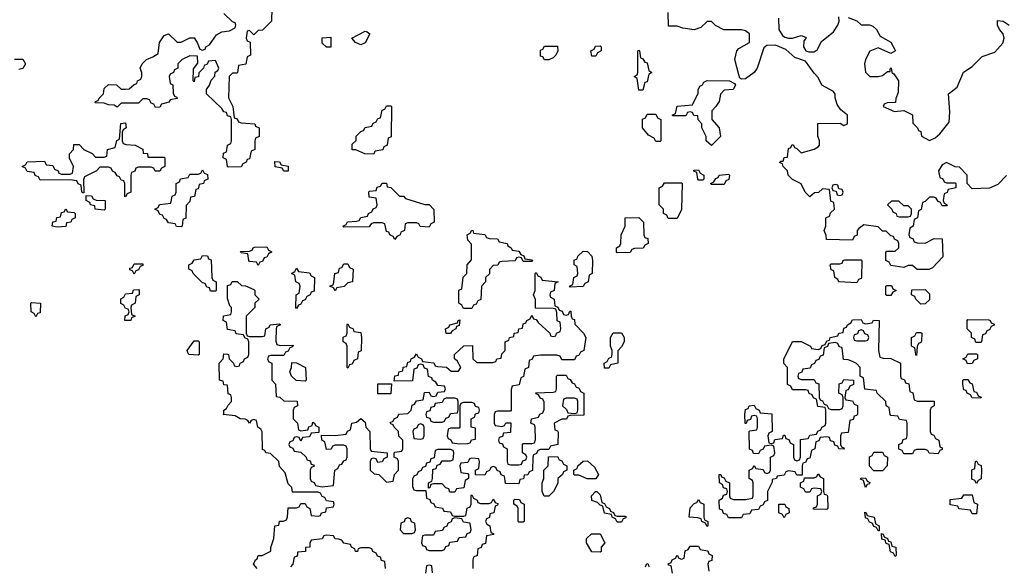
# Model space of a CAD drawing. Header units: inches. Extents: x 2808529 to 2951249, y 860290 to 1033701.
# Tile 55 of 153: x 2844815 to 2849420, y 1019800 to 1022356. Entities that reach past the tile are written whole.
import ezdxf

# ---------------------------------------------------------------- set-up
doc = ezdxf.new("R2010")
doc.units = ezdxf.units.IN
doc.header["$MEASUREMENT"] = 0
doc.layers.add('C8041', color=7, linetype='Continuous')
doc.layers.add('C8042', color=7, linetype='Continuous')

msp = doc.modelspace()

# ---------------------------------------------------------------- linework, layer by layer
at = {"layer": 'C8041', "color": 6}
for points in [[(2845926, 1019790), (2845908, 1019810), (2845918, 1019830), (2845925.2, 1019834.8), (2845930, 1019850.6), (2845949.2, 1019850.8), (2845988.7, 1019871.3), (2845988.7, 1019888.7), (2846004, 1019930), (2846008, 1019990), (2846027.3, 1019992.7), (2846028.4, 1020000)], [(2846597.7, 1020000), (2846594, 1019970), (2846610, 1019954), (2846650, 1019954), (2846662, 1019958), (2846666, 1019970), (2846662.3, 1020000)], [(2846817.3, 1020000), (2846812.7, 1019987.3), (2846798, 1019982), (2846792.7, 1019967.3), (2846758, 1019962), (2846750, 1019946), (2846710, 1019946), (2846698, 1019942), (2846694, 1019910), (2846698, 1019898), (2846712.7, 1019892.7), (2846718, 1019878), (2846730, 1019874), (2846790, 1019874), (2846802, 1019878), (2846807.3, 1019892.7), (2846822, 1019898), (2846827.3, 1019912.7), (2846862, 1019918), (2846870, 1019934), (2846902, 1019938), (2846907.3, 1019952.7), (2846922, 1019958), (2846926, 1019970), (2846922.3, 1020000)], [(2846997.3, 1020000), (2846998, 1019998), (2847014, 1019990), (2847018, 1019958), (2847030, 1019954), (2847032, 1019948), (2846998, 1019942), (2846992.7, 1019907.3), (2846978, 1019902), (2846972.7, 1019887.3), (2846958, 1019882), (2846954, 1019850), (2846938, 1019842), (2846934, 1019830), (2846934, 1019790)], [(2848034, 1020000), (2848034, 1019990), (2848030, 1019986), (2848023, 1020000)], [(2848817.6, 1020000), (2848818, 1019998), (2848834, 1019990), (2848834, 1019966), (2848830, 1019966), (2848822, 1019982), (2848810, 1019986), (2848803, 1020000)], [(2846526, 1019790), (2846522, 1019822), (2846507.3, 1019827.3), (2846502, 1019842), (2846488, 1019848), (2846482, 1019862), (2846466, 1019870), (2846462, 1019882), (2846450, 1019886), (2846410, 1019886), (2846398, 1019882), (2846394, 1019870), (2846386, 1019870), (2846382, 1019882), (2846366, 1019890), (2846362, 1019902), (2846330, 1019908), (2846322, 1019922), (2846307.3, 1019927.3), (2846290, 1019928), (2846282, 1019942), (2846250, 1019946), (2846238, 1019942), (2846230, 1019928), (2846178, 1019922), (2846172, 1019908), (2846171.3, 1019890), (2846152, 1019888), (2846151, 1019870), (2846114, 1019866), (2846114, 1019854), (2846110, 1019846), (2846098, 1019842), (2846092, 1019810), (2846082, 1019798)], [(2847867.3, 1019767.3), (2847862, 1019802), (2847850, 1019806), (2847848.4, 1019811.6), (2847862, 1019818), (2847866, 1019830), (2847882, 1019838), (2847890, 1019852), (2847898, 1019838), (2847910, 1019834), (2847922, 1019838), (2847927.3, 1019872.7), (2847942, 1019878), (2847950, 1019894), (2847990, 1019894), (2847998, 1019878), (2848032.7, 1019872.7), (2848038, 1019858), (2848054, 1019850), (2848052.7, 1019827.3), (2848038, 1019822), (2848034, 1019810), (2848038, 1019778)], [(2846746, 1019770), (2846742, 1019802), (2846730, 1019806), (2846718, 1019802), (2846712.7, 1019767.3)], [(2847742, 1019798), (2847747.3, 1019812.7), (2847754, 1019810), (2847758, 1019798)]]:
    msp.add_lwpolyline(points, dxfattribs=at)
for points in [[(2847530, 1019866), (2847490, 1019868), (2847466, 1019910), (2847466, 1019930), (2847488.4, 1019951.6), (2847530, 1019951.3), (2847552, 1019910), (2847534, 1019890), (2847534, 1019870)], [(2848910, 1019846), (2848902, 1019862), (2848887.3, 1019867.3), (2848882, 1019902), (2848867.3, 1019907.3), (2848862, 1019922), (2848847.3, 1019927.3), (2848846, 1019954), (2848854, 1019950), (2848858, 1019938), (2848874, 1019930), (2848878, 1019918), (2848890, 1019914), (2848894, 1019894), (2848912, 1019890), (2848914, 1019850)]]:
    msp.add_lwpolyline(points, close=True, dxfattribs=at)
at = {"layer": 'C8042', "color": 6}
for points in [[(2845994, 1022410), (2845992, 1022350), (2845950, 1022308), (2845930, 1022306), (2845910, 1022286), (2845890, 1022306), (2845878, 1022302), (2845874, 1022270), (2845878, 1022258), (2845892, 1022252), (2845894, 1022190), (2845878, 1022182), (2845872, 1022148), (2845838, 1022142), (2845834, 1022110), (2845830, 1022106), (2845810, 1022106), (2845794, 1022090), (2845791.6, 1021991.6), (2845812, 1021950), (2845818, 1021898), (2845832, 1021892), (2845838, 1021878), (2845850, 1021874), (2845914, 1021870), (2845918, 1021858), (2845934, 1021850), (2845934, 1021810), (2845918, 1021802), (2845914, 1021790), (2845914, 1021750), (2845898, 1021742), (2845890, 1021706), (2845878, 1021702), (2845874, 1021690), (2845858, 1021682), (2845850, 1021668), (2845790, 1021666), (2845786, 1021670), (2845782, 1021702), (2845766, 1021710), (2845767.3, 1021732.7), (2845782, 1021738), (2845786, 1021770), (2845802, 1021778), (2845806, 1021790), (2845806, 1021890), (2845802, 1021902), (2845787.3, 1021907.3), (2845782, 1021922), (2845770, 1021926), (2845760.4, 1021940.4), (2845688, 1022010), (2845688, 1022030), (2845702, 1022050), (2845710, 1022074), (2845727.3, 1022092.7), (2845728.4, 1022111.6), (2845742, 1022118), (2845746, 1022130), (2845730, 1022166), (2845698, 1022162), (2845692, 1022148), (2845678, 1022142), (2845674, 1022130), (2845652, 1022108), (2845650.9, 1022089.1), (2845634, 1022086), (2845630, 1022066), (2845626, 1022070), (2845627.3, 1022127.3), (2845647.3, 1022152.7), (2845646, 1022186), (2845610, 1022188), (2845574, 1022170), (2845554, 1022150), (2845554, 1022130), (2845538, 1022122), (2845534, 1022110), (2845518, 1022102), (2845514, 1022090), (2845518, 1022058), (2845531.1, 1022051.1), (2845532.7, 1022012.7), (2845538, 1021998), (2845550, 1021994), (2845551.6, 1021988.4), (2845518, 1021982), (2845514, 1021970), (2845478, 1021962), (2845470, 1021948), (2845450, 1021946), (2845442, 1021962), (2845430, 1021966), (2845422, 1021982), (2845410, 1021986), (2845390, 1021986), (2845370, 1021966), (2845290, 1021966), (2845270, 1021948), (2845256.4, 1021956.4), (2845230, 1021958), (2845210, 1021966), (2845168, 1021968), (2845170, 1021974), (2845182, 1021978), (2845186, 1021990), (2845206, 1022010), (2845210, 1022034), (2845230, 1022054), (2845268, 1022052), (2845290, 1022032), (2845310, 1022032), (2845327.3, 1022032.7), (2845350, 1022054), (2845362, 1022058), (2845366, 1022070), (2845382, 1022078), (2845386, 1022090), (2845386, 1022110), (2845378, 1022130), (2845388, 1022150), (2845408, 1022170), (2845438, 1022182), (2845462, 1022198), (2845469.3, 1022250), (2845490, 1022282), (2845510.7, 1022290.7), (2845551.1, 1022251.1), (2845570, 1022251), (2845610, 1022272), (2845630, 1022271.3), (2845644.7, 1022250), (2845658, 1022218), (2845670, 1022214), (2845682, 1022218), (2845686, 1022230), (2845702, 1022238), (2845734.6, 1022285.4), (2845760.4, 1022299.6), (2845796.4, 1022303.6), (2845822, 1022318), (2845826, 1022330), (2845822, 1022342), (2845810, 1022346), (2845770, 1022386)], [(2849430, 1021628), (2849390, 1021586), (2849350, 1021568), (2849270, 1021566), (2849246, 1021590), (2849246, 1021630), (2849210, 1021666), (2849190, 1021668), (2849150, 1021688), (2849130, 1021678), (2849112, 1021650), (2849118, 1021618), (2849132, 1021612), (2849138, 1021598), (2849150, 1021594), (2849190, 1021594), (2849194, 1021590), (2849194, 1021570), (2849158, 1021562), (2849152, 1021548), (2849138, 1021542), (2849134, 1021510), (2849138, 1021498), (2849152, 1021490), (2849150, 1021486), (2849130, 1021486), (2849122, 1021502), (2849110, 1021506), (2849102, 1021522), (2849090, 1021526), (2849070, 1021526), (2849050, 1021506), (2849038, 1021502), (2849031.6, 1021468.4), (2849018, 1021462), (2849014, 1021430), (2848998, 1021422), (2848994, 1021390), (2848978, 1021382), (2848974, 1021350), (2848978, 1021338), (2848992.7, 1021332.7), (2848998, 1021318), (2849012.7, 1021312.7), (2849050, 1021312), (2849092.7, 1021332.7), (2849130, 1021332), (2849132.7, 1021247.3), (2849083.6, 1021196.4), (2849067.3, 1021187.3), (2849012.7, 1021187.3), (2848990, 1021206), (2848970, 1021206), (2848950, 1021198), (2848890, 1021206), (2848882, 1021222), (2848866, 1021230), (2848866, 1021270), (2848870, 1021274), (2848910, 1021274), (2848926, 1021290), (2848926, 1021310), (2848922, 1021322), (2848906, 1021330), (2848902, 1021342), (2848890, 1021346), (2848867.3, 1021367.3), (2848850, 1021368), (2848830, 1021388), (2848763.6, 1021396.4), (2848739.6, 1021380.4), (2848732, 1021370), (2848731.6, 1021348.4), (2848718, 1021342), (2848710, 1021326), (2848589, 1021329), (2848587.3, 1021347.3), (2848578, 1021370), (2848586, 1021390), (2848586, 1021430), (2848602, 1021438), (2848607.3, 1021452.7), (2848626, 1021470), (2848622, 1021502), (2848608.4, 1021508.4), (2848602, 1021562), (2848570, 1021566), (2848551.6, 1021548.4), (2848532.7, 1021547.3), (2848510, 1021528), (2848489.1, 1021549.1), (2848470, 1021588), (2848429.1, 1021609.1), (2848408.9, 1021628.9), (2848406, 1021650), (2848386, 1021670), (2848382, 1021682), (2848368.4, 1021688.4), (2848374, 1021694), (2848386, 1021694), (2848390, 1021712), (2848406, 1021714), (2848410, 1021754), (2848422, 1021758), (2848428, 1021772), (2848434, 1021770), (2848438, 1021758), (2848450, 1021754), (2848470, 1021734), (2848530, 1021751.3), (2848550, 1021762), (2848555.3, 1021770), (2848555.3, 1021790), (2848548.4, 1021811.6), (2848548.4, 1021871.6), (2848652, 1021872), (2848670, 1021862), (2848686, 1021870), (2848686, 1021910), (2848655.3, 1021935.3), (2848639, 1021959), (2848628.7, 1021991.3), (2848628.7, 1022008.7), (2848620.4, 1022020.4), (2848566, 1022050), (2848550, 1022086), (2848530, 1022106), (2848490, 1022162), (2848440.2, 1022180.2), (2848397.5, 1022217.5), (2848350, 1022237.2), (2848310, 1022235.3), (2848295.3, 1022224.7), (2848264, 1022130), (2848250.7, 1022110), (2848210, 1022079), (2848190, 1022078), (2848183.1, 1022083.1), (2848178, 1022098), (2848159, 1022170), (2848169.2, 1022210), (2848178.6, 1022221.4), (2848228, 1022250), (2848228.7, 1022290), (2848210, 1022304), (2848190, 1022309.2), (2848108.9, 1022308.9), (2848069.1, 1022329.1), (2848050, 1022348), (2848030, 1022348), (2847999.8, 1022320.2), (2847970, 1022309), (2847916.4, 1022316.4), (2847890, 1022326), (2847850, 1022326), (2847848, 1022390)], [(2848363.6, 1022363.6), (2848366, 1022310), (2848382.5, 1022282.5), (2848394, 1022274), (2848410, 1022270.7), (2848430, 1022270.7), (2848470, 1022282), (2848490, 1022274), (2848494, 1022270), (2848491, 1022269), (2848482, 1022258), (2848481, 1022230), (2848490.9, 1022210.9), (2848506.4, 1022206.4), (2848530, 1022206), (2848545.2, 1022214.8), (2848565.2, 1022254.8), (2848621.2, 1022298.8), (2848642, 1022330), (2848648, 1022350), (2848646, 1022370)], [(2848690, 1022366), (2848730.8, 1022350.8), (2848750, 1022332), (2848790, 1022332), (2848805.4, 1022325.4), (2848822, 1022310), (2848839.6, 1022279.6), (2848890, 1022252), (2848911.3, 1022210), (2848890, 1022198), (2848830, 1022224), (2848790.9, 1022209.1), (2848770.8, 1022170), (2848766, 1022150), (2848770.7, 1022110.7), (2848790.9, 1022090.9), (2848830, 1022090.7), (2848850, 1022096), (2848874, 1022114), (2848886, 1022114), (2848886, 1022126), (2848891.1, 1022131.1), (2848894, 1022110), (2848903.6, 1022103.6), (2848924.7, 1022070), (2848923.6, 1022016.4), (2848912.7, 1021987.3), (2848911.3, 1021968.7), (2848872.7, 1021967.3), (2848858, 1021962), (2848854, 1021950), (2848907.1, 1021927.1), (2848950, 1021932), (2848990, 1021911.3), (2848992.7, 1021872.7), (2849014, 1021850), (2849018, 1021838), (2849030, 1021834), (2849032, 1021812), (2849070, 1021791.3), (2849096, 1021804), (2849118, 1021822), (2849162.7, 1021877.3), (2849165.6, 1021925.6), (2849159, 1022010), (2849199.5, 1022040.5), (2849229.5, 1022110.5), (2849270, 1022138), (2849316, 1022184), (2849375.5, 1022204.5), (2849412.7, 1022247.3), (2849419, 1022270), (2849415.3, 1022290), (2849398, 1022310), (2849388, 1022330), (2849388, 1022352), (2849414, 1022350), (2849442, 1022330)], [(2844790, 1022172), (2844830, 1022171.3), (2844842, 1022150), (2844830, 1022128.7), (2844810, 1022124)], [(2846028.4, 1020000), (2846030, 1020010.8), (2846048.7, 1020011.3), (2846062, 1020018), (2846068, 1020032), (2846070, 1020074), (2846110, 1020074), (2846122, 1020078), (2846130, 1020094), (2846150, 1020094), (2846158, 1020078), (2846172, 1020070), (2846178, 1020038), (2846210, 1020034), (2846222, 1020038), (2846226, 1020050), (2846246, 1020054), (2846250, 1020074), (2846282, 1020078), (2846286, 1020090), (2846282, 1020102), (2846250, 1020106), (2846242, 1020122), (2846230, 1020126), (2846222, 1020142), (2846210, 1020146), (2846090, 1020146), (2846088, 1020168), (2846070, 1020186), (2846056.4, 1020236.4), (2846030, 1020266), (2846026, 1020290), (2845988, 1020328), (2845966, 1020330), (2845962, 1020342), (2845950, 1020346), (2845948.4, 1020428.4), (2845942, 1020442), (2845928, 1020450), (2845922, 1020482), (2845910, 1020486), (2845898, 1020482), (2845890, 1020468.7), (2845882, 1020482), (2845868.7, 1020488.7), (2845846, 1020490), (2845823.1, 1020503.1), (2845766, 1020510), (2845768.9, 1020511.1), (2845769.3, 1020530), (2845782, 1020538), (2845790, 1020554), (2845806, 1020570), (2845806, 1020590), (2845802, 1020602), (2845790, 1020606), (2845787.3, 1020647.3), (2845770, 1020648.7), (2845766, 1020666), (2845749, 1020670), (2845748, 1020750), (2845766, 1020770), (2845770, 1020794), (2845787.3, 1020792.7), (2845792, 1020790), (2845794, 1020770), (2845814, 1020750), (2845818, 1020738), (2845830, 1020734), (2845842, 1020738), (2845846, 1020750), (2845862, 1020758), (2845866, 1020770), (2845882, 1020778), (2845886, 1020790), (2845886, 1020850), (2845882, 1020862), (2845868, 1020868), (2845862, 1020882), (2845827.3, 1020887.3), (2845822, 1020902), (2845787.3, 1020907.3), (2845782, 1020942), (2845766, 1020950), (2845768, 1020972), (2845802, 1020978), (2845806, 1020990), (2845806, 1021010), (2845798, 1021018), (2845787.3, 1021052.7), (2845787.3, 1021112.7), (2845802, 1021118), (2845808.4, 1021131.6), (2845831.6, 1021131.6), (2845852.7, 1021112.7), (2845871.6, 1021111.6), (2845910, 1021094), (2845914, 1021090), (2845914, 1021070), (2845934, 1021050), (2845914, 1021030), (2845914, 1021010), (2845874, 1020970), (2845874, 1020890), (2845878, 1020878), (2845890, 1020874), (2845950, 1020874), (2845962, 1020878), (2845966, 1020910), (2845982, 1020918), (2845986, 1020930), (2846030, 1020934), (2846034, 1020930), (2846018, 1020922), (2846014, 1020910), (2846012.7, 1020852.7), (2846018, 1020838), (2846032.7, 1020832.7), (2846094, 1020834), (2846090, 1020826), (2846078, 1020822), (2846070, 1020806), (2846058, 1020802), (2846050, 1020786), (2845990, 1020786), (2845978, 1020782), (2845974, 1020770), (2845978, 1020758), (2845994, 1020750), (2845994, 1020670), (2846011.6, 1020651.6), (2846014, 1020594), (2846031.6, 1020591.6), (2846050, 1020574), (2846112.7, 1020572.7), (2846114, 1020550), (2846098, 1020542), (2846094, 1020530), (2846094, 1020490), (2846114, 1020470), (2846118, 1020438), (2846130, 1020434), (2846162, 1020438), (2846167.3, 1020452.7), (2846182, 1020458), (2846186, 1020474), (2846194, 1020470), (2846198, 1020458), (2846214, 1020450), (2846214, 1020426), (2846178, 1020422), (2846170, 1020406), (2846138, 1020402), (2846130, 1020386), (2846122, 1020402), (2846110, 1020406), (2846098, 1020402), (2846092.7, 1020387.3), (2846078, 1020382), (2846074, 1020370), (2846078, 1020358), (2846092.7, 1020352.7), (2846098, 1020338), (2846130, 1020334), (2846154, 1020310), (2846158, 1020298), (2846172.7, 1020292.7), (2846178, 1020278), (2846192.7, 1020272.7), (2846190, 1020266), (2846178, 1020262), (2846174, 1020250), (2846174, 1020210), (2846178, 1020198), (2846192, 1020192), (2846198, 1020178), (2846230, 1020172), (2846282, 1020178), (2846288, 1020250), (2846302, 1020258), (2846310, 1020274), (2846322, 1020278), (2846330, 1020294), (2846342, 1020298), (2846346, 1020310), (2846346, 1020350), (2846342, 1020362), (2846330, 1020366), (2846290, 1020366), (2846278, 1020362), (2846271.6, 1020348.4), (2846250, 1020346), (2846242, 1020382), (2846228, 1020390), (2846226, 1020414), (2846290, 1020412), (2846342, 1020418), (2846348, 1020432), (2846362, 1020438), (2846368, 1020470), (2846390, 1020474), (2846410, 1020491.3), (2846430, 1020474), (2846434, 1020450), (2846452, 1020430), (2846454, 1020350), (2846458, 1020338), (2846534, 1020330), (2846534, 1020310), (2846518, 1020302), (2846510, 1020288), (2846490, 1020286), (2846482, 1020302), (2846470, 1020306), (2846458, 1020302), (2846454, 1020290), (2846454, 1020250), (2846472.7, 1020232.7), (2846494, 1020230), (2846530, 1020194), (2846562, 1020198), (2846568, 1020230), (2846586, 1020250), (2846586, 1020290), (2846582, 1020302), (2846566, 1020310), (2846566, 1020330), (2846570, 1020334), (2846602, 1020338), (2846606, 1020350), (2846606, 1020390), (2846588.4, 1020408.4), (2846586, 1020430), (2846566, 1020450), (2846562, 1020462), (2846550, 1020466), (2846547.3, 1020472.7), (2846562, 1020478), (2846566, 1020490), (2846582, 1020498), (2846588.4, 1020511.6), (2846630, 1020514), (2846646, 1020530), (2846650, 1020554), (2846662, 1020558), (2846670, 1020574), (2846702, 1020578), (2846707.3, 1020612.7), (2846730, 1020614), (2846738, 1020598), (2846750, 1020594), (2846762, 1020598), (2846770, 1020614), (2846802, 1020618), (2846806, 1020630), (2846802, 1020642), (2846770, 1020646), (2846760.4, 1020660.4), (2846746, 1020670), (2846742, 1020682), (2846727.3, 1020687.3), (2846722, 1020722), (2846707.3, 1020727.3), (2846702, 1020742), (2846690, 1020746), (2846678, 1020742), (2846672.7, 1020727.3), (2846658, 1020722), (2846652, 1020668), (2846566, 1020666), (2846568.9, 1020691.1), (2846586, 1020694), (2846588, 1020710), (2846606, 1020714), (2846608.9, 1020731.1), (2846626, 1020734), (2846630, 1020754), (2846642, 1020758), (2846646, 1020770), (2846662, 1020778), (2846670, 1020794), (2846678, 1020778), (2846694, 1020770), (2846698, 1020758), (2846751.6, 1020751.6), (2846758, 1020738), (2846770, 1020734), (2846811.6, 1020731.6), (2846832.7, 1020712.7), (2846867.3, 1020712.7), (2846878, 1020730), (2846860.4, 1020760.4), (2846848, 1020770), (2846848, 1020790), (2846891.6, 1020831.6), (2846932.7, 1020832.7), (2846934, 1020770), (2846952.7, 1020752.7), (2847027.3, 1020752.7), (2847042, 1020758), (2847046, 1020770), (2847066, 1020774), (2847070, 1020794), (2847086, 1020810), (2847086, 1020850), (2847102, 1020858), (2847106, 1020870), (2847126, 1020874), (2847128, 1020890), (2847146, 1020894), (2847148.9, 1020911.1), (2847166, 1020914), (2847170, 1020934), (2847182, 1020938), (2847186, 1020950), (2847202, 1020958), (2847210, 1020974), (2847218, 1020958), (2847230, 1020954), (2847239.6, 1020939.6), (2847294, 1020890), (2847298, 1020878), (2847310, 1020874), (2847322, 1020878), (2847326, 1020890), (2847342, 1020898), (2847346, 1020910), (2847342, 1020942), (2847328.4, 1020948.4), (2847327.3, 1020987.3), (2847322, 1021002), (2847310, 1021006), (2847228, 1021008), (2847227.3, 1021047.3), (2847218, 1021070), (2847226, 1021090), (2847226, 1021170), (2847230, 1021174), (2847238, 1021158), (2847252, 1021152), (2847258, 1021138), (2847334, 1021130), (2847318, 1021122), (2847314, 1021090), (2847298, 1021082), (2847294, 1021070), (2847298, 1021058), (2847314, 1021050), (2847318, 1021018), (2847332, 1021012), (2847338, 1020998), (2847352.7, 1020992.7), (2847358, 1020978), (2847370, 1020974), (2847382, 1020978), (2847387.3, 1020992.7), (2847392.7, 1020992.7), (2847394, 1020970), (2847398, 1020958), (2847410, 1020954), (2847412, 1020932), (2847452, 1020890), (2847462, 1020870), (2847454, 1020810), (2847438, 1020802), (2847430, 1020786), (2847418, 1020782), (2847410, 1020766), (2847350, 1020766), (2847342, 1020782), (2847327.3, 1020787.3), (2847250, 1020788), (2847218, 1020782), (2847212, 1020768), (2847198, 1020762), (2847194, 1020730), (2847178, 1020722), (2847171.6, 1020688.4), (2847158, 1020682), (2847151.3, 1020648.7), (2847118, 1020642), (2847112.7, 1020627.3), (2847114, 1020530), (2847110, 1020526), (2847050, 1020526), (2847038, 1020522), (2847034, 1020510), (2847034, 1020470), (2847038, 1020458), (2847070, 1020454), (2847082, 1020458), (2847088.4, 1020471.6), (2847111.6, 1020471.6), (2847110, 1020426), (2847078, 1020422), (2847072.7, 1020407.3), (2847058, 1020402), (2847054, 1020390), (2847058, 1020378), (2847072.7, 1020372.7), (2847078, 1020358), (2847094, 1020350), (2847094, 1020290), (2847098, 1020278), (2847110, 1020274), (2847150, 1020274), (2847162, 1020278), (2847167.3, 1020292.7), (2847182, 1020298), (2847186, 1020310), (2847182, 1020322), (2847166, 1020330), (2847166, 1020370), (2847170, 1020374), (2847210, 1020374), (2847222, 1020378), (2847227.3, 1020392.7), (2847226, 1020450), (2847222, 1020462), (2847206, 1020470), (2847208, 1020490), (2847242, 1020498), (2847248, 1020512), (2847262, 1020518), (2847267.3, 1020532.7), (2847267.3, 1020567.3), (2847262, 1020582), (2847250, 1020586), (2847242, 1020602), (2847230, 1020606), (2847228.4, 1020611.6), (2847310, 1020614), (2847322, 1020618), (2847326, 1020630), (2847326, 1020690), (2847330, 1020694), (2847370, 1020694), (2847378, 1020678), (2847390, 1020674), (2847398, 1020658), (2847410, 1020654), (2847418, 1020638), (2847430, 1020634), (2847438, 1020618), (2847454, 1020610), (2847452.7, 1020507.3), (2847390, 1020506), (2847378, 1020502), (2847371.6, 1020488.4), (2847350, 1020488), (2847314, 1020470), (2847318, 1020438), (2847330, 1020434), (2847332.7, 1020427.3), (2847332, 1020370), (2847298, 1020362), (2847290, 1020346), (2847250, 1020346), (2847238, 1020342), (2847232, 1020328), (2847218, 1020322), (2847214, 1020310), (2847212.7, 1020247.3), (2847198, 1020242), (2847191.6, 1020228.4), (2847174, 1020226), (2847171.1, 1020208.9), (2847154, 1020206), (2847150, 1020186), (2847087.3, 1020187.3), (2847082, 1020222), (2847067.3, 1020227.3), (2847062, 1020242), (2847047.3, 1020247.3), (2847042, 1020262), (2847030, 1020266), (2847018, 1020262), (2847012.7, 1020247.3), (2846998, 1020242), (2846990, 1020226), (2846947.3, 1020227.3), (2846946, 1020250), (2846962, 1020258), (2846966, 1020290), (2846962, 1020302), (2846930, 1020306), (2846918, 1020302), (2846910, 1020286), (2846878, 1020282), (2846874, 1020270), (2846878, 1020238), (2846910, 1020234), (2846914, 1020230), (2846914, 1020210), (2846898, 1020202), (2846892.7, 1020167.3), (2846858, 1020162), (2846850, 1020146), (2846827.3, 1020147.3), (2846822, 1020162), (2846807.3, 1020167.3), (2846790, 1020186), (2846750, 1020186), (2846738, 1020182), (2846732.7, 1020167.3), (2846726, 1020166), (2846726, 1020190), (2846742, 1020198), (2846746, 1020210), (2846747.3, 1020252.7), (2846762, 1020258), (2846767.3, 1020272.7), (2846782, 1020278), (2846790, 1020294), (2846830, 1020294), (2846842, 1020298), (2846846, 1020330), (2846842, 1020342), (2846830, 1020346), (2846770, 1020346), (2846758, 1020342), (2846752.7, 1020307.3), (2846738, 1020302), (2846732.7, 1020287.3), (2846718, 1020282), (2846712.7, 1020267.3), (2846698, 1020262), (2846692.7, 1020247.3), (2846678, 1020242), (2846672, 1020228), (2846658, 1020222), (2846652.7, 1020207.3), (2846652.7, 1020172.7), (2846658, 1020158), (2846670, 1020154), (2846714, 1020154), (2846718, 1020118), (2846732.7, 1020112.7), (2846738, 1020098), (2846752, 1020092), (2846758, 1020078), (2846791.6, 1020071.6), (2846798, 1020058), (2846830, 1020054), (2846838, 1020038), (2846850, 1020034), (2846890, 1020034), (2846902, 1020038), (2846908.4, 1020071.6), (2846922, 1020078), (2846926, 1020090), (2846926, 1020130), (2846930, 1020134), (2846938, 1020118), (2846954, 1020110), (2846958, 1020098), (2846970, 1020094), (2847010, 1020094), (2847022, 1020098), (2847030, 1020114), (2847038, 1020098), (2847052.7, 1020092.7), (2847050, 1020086), (2847038, 1020082), (2847032, 1020050), (2847014, 1020046), (2847011.6, 1020028.4), (2846998, 1020022), (2846994, 1020010), (2846997.3, 1020000)], [(2848023, 1020000), (2848022, 1020002), (2848006, 1020010), (2848002, 1020022), (2847987.3, 1020027.3), (2847946, 1020030), (2847950, 1020074), (2847970, 1020094), (2847982, 1020098), (2847990, 1020112), (2847998, 1020098), (2848014, 1020090), (2848014, 1020030), (2848018, 1020018), (2848034, 1020010), (2848034, 1020000)], [(2848803, 1020000), (2848802, 1020002), (2848790, 1020006), (2848782, 1020022), (2848770, 1020026), (2848767.3, 1020052.7), (2848774, 1020050), (2848778, 1020038), (2848812, 1020030), (2848817.6, 1020000)], [(2846662.3, 1020000), (2846662, 1020002), (2846647.3, 1020007.3), (2846642, 1020022), (2846630, 1020026), (2846618, 1020022), (2846612.7, 1020007.3), (2846598, 1020002), (2846597.7, 1020000)], [(2846922.3, 1020000), (2846922, 1020002), (2846890, 1020006), (2846882, 1020022), (2846850, 1020026), (2846838, 1020022), (2846832.7, 1020007.3), (2846818, 1020002), (2846817.3, 1020000)]]:
    msp.add_lwpolyline(points, dxfattribs=at)
for points in [[(2846410, 1022238), (2846386, 1022250), (2846368, 1022270), (2846430, 1022302), (2846439.6, 1022299.6), (2846452, 1022290), (2846430, 1022248.7)], [(2846250, 1022228), (2846230, 1022246), (2846228.9, 1022271.1), (2846270, 1022274), (2846270, 1022228)], [(2847270, 1022168), (2847262, 1022182), (2847250, 1022186), (2847250, 1022214), (2847262, 1022218), (2847270, 1022232), (2847330, 1022232), (2847332, 1022210), (2847322, 1022190), (2847310, 1022178), (2847290, 1022168)], [(2847490, 1022186), (2847486, 1022210), (2847502, 1022218), (2847507.3, 1022232.7), (2847530, 1022234), (2847534, 1022230), (2847534, 1022210), (2847518, 1022202), (2847510, 1022186)], [(2847710, 1022026), (2847702, 1022082), (2847688, 1022090), (2847702, 1022098), (2847706, 1022110), (2847706, 1022210), (2847710, 1022214), (2847714, 1022210), (2847718, 1022178), (2847730, 1022174), (2847738, 1022158), (2847750, 1022154), (2847758, 1022118), (2847771.3, 1022110), (2847758, 1022102), (2847750, 1022066), (2847738, 1022062), (2847730, 1022026)], [(2848050, 1021768), (2848026, 1021790), (2848026, 1021810), (2848006, 1021850), (2848006, 1021870), (2847988.4, 1021888.4), (2847986, 1021906), (2847968.4, 1021908.4), (2847962, 1021922), (2847950, 1021926), (2847938, 1021922), (2847930, 1021906), (2847870, 1021906), (2847866, 1021910), (2847882, 1021918), (2847890, 1021952), (2847962, 1021958), (2847988, 1022012), (2847988, 1022028), (2847995.3, 1022044.7), (2848008.4, 1022051.6), (2848015.3, 1022064.7), (2848030, 1022072), (2848134, 1022070), (2848158, 1022058), (2848162, 1022050), (2848152, 1022030), (2848110, 1022026), (2848092.7, 1022007.3), (2848086, 1021974), (2848071.3, 1021950), (2848051.3, 1021930), (2848051.3, 1021890), (2848086, 1021850), (2848092, 1021810)], [(2846470, 1021728), (2846428.9, 1021728.9), (2846387.3, 1021747.3), (2846370, 1021748), (2846370, 1021774), (2846388, 1021792), (2846389.1, 1021810.9), (2846410, 1021834), (2846422, 1021838), (2846430, 1021852), (2846462, 1021858), (2846468, 1021872), (2846482, 1021878), (2846490, 1021894), (2846502, 1021898), (2846510, 1021934), (2846522, 1021938), (2846530, 1021954), (2846550, 1021954), (2846554, 1021950), (2846551.6, 1021808.4), (2846538, 1021802), (2846534, 1021770), (2846518, 1021762), (2846512.7, 1021747.3), (2846478, 1021742)], [(2847790, 1021786), (2847782, 1021802), (2847756.4, 1021816.4), (2847728, 1021850), (2847728.4, 1021891.6), (2847742, 1021898), (2847750, 1021914), (2847790, 1021914), (2847798, 1021898), (2847814, 1021890), (2847814, 1021790), (2847810, 1021786)], [(2845414, 1021714), (2845490, 1021714), (2845494, 1021710), (2845494, 1021670), (2845478, 1021662), (2845470, 1021648), (2845448.4, 1021648.4), (2845442, 1021662), (2845430, 1021666), (2845370, 1021666), (2845358, 1021662), (2845352.7, 1021647.3), (2845338, 1021642), (2845334, 1021630), (2845334, 1021550), (2845318, 1021542), (2845310, 1021528), (2845306, 1021530), (2845306, 1021590), (2845302, 1021602), (2845290, 1021606), (2845282, 1021622), (2845270, 1021626), (2845262, 1021642), (2845248, 1021648), (2845242, 1021662), (2845230, 1021666), (2845190, 1021666), (2845174, 1021650), (2845118, 1021622), (2845112.7, 1021607.3), (2845114, 1021546), (2845110, 1021546), (2845106, 1021550), (2845102, 1021582), (2845088, 1021588), (2845082, 1021602), (2845050, 1021608), (2844910, 1021606), (2844902, 1021622), (2844887.3, 1021627.3), (2844882, 1021642), (2844850, 1021646), (2844842, 1021662), (2844826, 1021670), (2844842, 1021678), (2844850, 1021692), (2844930, 1021694), (2844938, 1021678), (2844970, 1021674), (2844978, 1021658), (2844994, 1021650), (2844998, 1021638), (2845010, 1021634), (2845050, 1021634), (2845062, 1021638), (2845066, 1021670), (2845048.4, 1021708.4), (2845048.4, 1021728.4), (2845066, 1021750), (2845067.3, 1021772.7), (2845092.7, 1021772.7), (2845114, 1021750), (2845154, 1021730), (2845170, 1021714), (2845210, 1021714), (2845222, 1021718), (2845226, 1021750), (2845262, 1021758), (2845268.4, 1021791.6), (2845282, 1021798), (2845288.4, 1021871.6), (2845310, 1021874), (2845312, 1021850), (2845298, 1021842), (2845294, 1021830), (2845294, 1021790), (2845298, 1021778), (2845312.7, 1021772.7), (2845354, 1021770), (2845390, 1021751), (2845392.7, 1021732.7), (2845412, 1021730)], [(2845570, 1021388), (2845548.4, 1021388.4), (2845542, 1021402), (2845510, 1021406), (2845502, 1021422), (2845490, 1021426), (2845482, 1021442), (2845470, 1021446), (2845462, 1021462), (2845446, 1021470), (2845462, 1021478), (2845468.4, 1021491.6), (2845522, 1021498), (2845528.4, 1021531.6), (2845542, 1021538), (2845546, 1021550), (2845546, 1021590), (2845562, 1021598), (2845567.3, 1021612.7), (2845602, 1021618), (2845610, 1021634), (2845650, 1021634), (2845662, 1021638), (2845670, 1021654), (2845678, 1021638), (2845692.7, 1021632.7), (2845694, 1021610), (2845678, 1021602), (2845674, 1021590), (2845654, 1021586), (2845650, 1021566), (2845638, 1021562), (2845632, 1021530), (2845614, 1021526), (2845610, 1021506), (2845592.7, 1021487.3), (2845591.1, 1021428.9), (2845578, 1021422), (2845574, 1021390)], [(2846050, 1021648), (2846042, 1021662), (2846010, 1021668), (2846007.3, 1021692.7), (2846030, 1021692), (2846038, 1021678), (2846070, 1021672), (2846070, 1021648)], [(2847990, 1021606), (2847986, 1021610), (2847982, 1021642), (2847967.3, 1021647.3), (2847967.3, 1021652.7), (2847990, 1021654), (2847998, 1021638), (2848014, 1021630), (2848014, 1021610), (2848010, 1021606)], [(2848050, 1021586), (2848046, 1021590), (2848062, 1021598), (2848070, 1021614), (2848082, 1021618), (2848086, 1021630), (2848130, 1021634), (2848134, 1021630), (2848131.6, 1021608.4), (2848118, 1021602), (2848110, 1021586)], [(2846710, 1021491.3), (2846730, 1021491.3), (2846752, 1021468), (2846754, 1021410), (2846738, 1021402), (2846730, 1021386), (2846688.4, 1021388.4), (2846682, 1021402), (2846670, 1021406), (2846630, 1021406), (2846618, 1021402), (2846614, 1021370), (2846598, 1021362), (2846594, 1021350), (2846578, 1021342), (2846570, 1021328.7), (2846562, 1021342), (2846546, 1021350), (2846542, 1021362), (2846530, 1021366), (2846522, 1021402), (2846510, 1021406), (2846470, 1021406), (2846458, 1021402), (2846450, 1021388), (2846330, 1021386), (2846326, 1021390), (2846342, 1021398), (2846348.4, 1021411.6), (2846390, 1021414), (2846402, 1021418), (2846410, 1021432), (2846442, 1021438), (2846446, 1021450), (2846462, 1021458), (2846468, 1021472), (2846482, 1021478), (2846486, 1021490), (2846482, 1021522), (2846450, 1021526), (2846448, 1021550), (2846450, 1021554), (2846482, 1021558), (2846487.3, 1021572.7), (2846502, 1021578), (2846510, 1021592), (2846530, 1021592), (2846534, 1021574), (2846550, 1021572), (2846591.1, 1021531.1), (2846610, 1021530.8), (2846619.6, 1021519.6)], [(2847890, 1021426), (2847847.3, 1021427.3), (2847842, 1021442), (2847826, 1021450), (2847826, 1021470), (2847806, 1021490), (2847806, 1021570), (2847822, 1021578), (2847830, 1021594), (2847910, 1021594), (2847914, 1021590), (2847910.9, 1021469.1)], [(2848630, 1021586), (2848618, 1021582), (2848614, 1021570), (2848618, 1021558), (2848634, 1021554), (2848638, 1021538), (2848650, 1021534), (2848662, 1021538), (2848666, 1021550), (2848662, 1021562), (2848646, 1021566), (2848642, 1021582)], [(2845210, 1021466), (2845168, 1021470), (2845166, 1021486), (2845146, 1021490), (2845142, 1021502), (2845126, 1021510), (2845126, 1021534), (2845150, 1021532), (2845158, 1021518), (2845172.7, 1021512.7), (2845214, 1021510), (2845214, 1021470)], [(2844990, 1021386), (2844966, 1021390), (2844968.9, 1021411.1), (2844986, 1021414), (2844988.9, 1021431.1), (2845006, 1021434), (2845010, 1021454), (2845022, 1021458), (2845030, 1021472), (2845038, 1021458), (2845070, 1021454), (2845074, 1021450), (2845074, 1021430), (2845058, 1021422), (2845054, 1021410), (2845034, 1021406), (2845030, 1021388.7)], [(2848927.3, 1021507.3), (2848892.7, 1021507.3), (2848874, 1021490), (2848894, 1021470), (2848898, 1021458), (2848914, 1021450), (2848918, 1021438), (2848930, 1021434), (2848970, 1021434), (2848982, 1021438), (2848986, 1021450), (2848986, 1021470), (2848970, 1021486), (2848950, 1021486)], [(2847610, 1021266), (2847606, 1021270), (2847606, 1021290), (2847622, 1021298), (2847626, 1021310), (2847628, 1021350), (2847646, 1021390), (2847646, 1021430), (2847710, 1021432), (2847732, 1021410), (2847734, 1021350), (2847738, 1021338), (2847752.7, 1021332.7), (2847754, 1021310), (2847738, 1021302), (2847731.6, 1021288.4), (2847690, 1021286), (2847678, 1021282), (2847670, 1021268)], [(2847170, 1021226), (2847162, 1021242), (2847150, 1021246), (2847138, 1021242), (2847131.6, 1021228.4), (2847070, 1021226), (2847058, 1021222), (2847051.6, 1021208.4), (2847030, 1021206), (2847012.7, 1021187.3), (2847011.6, 1021168.4), (2846994, 1021150), (2846994, 1021130), (2846974, 1021110), (2846971.6, 1021048.4), (2846958, 1021042), (2846950, 1021026), (2846938, 1021022), (2846930, 1021006), (2846890, 1021006), (2846882, 1021022), (2846868, 1021030), (2846868.4, 1021091.6), (2846882, 1021098), (2846888.4, 1021151.6), (2846906, 1021170), (2846908, 1021210), (2846927.3, 1021232.7), (2846927.3, 1021307.3), (2846910, 1021326), (2846908, 1021350), (2846922, 1021358), (2846928.7, 1021371.3), (2846934, 1021370), (2846938, 1021358), (2846990, 1021352), (2846998, 1021338), (2847012.7, 1021332.7), (2847050, 1021332), (2847058, 1021318), (2847094, 1021310), (2847098, 1021298), (2847114, 1021290), (2847118, 1021278), (2847150, 1021274), (2847158, 1021258), (2847172.7, 1021252.7), (2847178, 1021238), (2847210, 1021234), (2847214, 1021230), (2847210, 1021226)], [(2845930, 1021206), (2845922, 1021222), (2845890, 1021226), (2845886, 1021230), (2845882, 1021262), (2845850, 1021266), (2845847.3, 1021272.7), (2845890, 1021274), (2845902, 1021278), (2845906, 1021290), (2845912.7, 1021292.7), (2845970, 1021294), (2845978, 1021278), (2845994, 1021270), (2845978, 1021262), (2845970, 1021246), (2845958, 1021242), (2845950, 1021226), (2845938, 1021222)], [(2845730, 1021086), (2845707.3, 1021087.3), (2845702, 1021102), (2845690, 1021106), (2845682, 1021122), (2845670, 1021126), (2845626, 1021170), (2845622, 1021182), (2845606, 1021190), (2845606, 1021210), (2845622, 1021218), (2845630, 1021234), (2845662, 1021238), (2845670, 1021254), (2845692.7, 1021252.7), (2845698, 1021238), (2845710, 1021234), (2845714, 1021150), (2845718, 1021138), (2845734, 1021130), (2845734, 1021090)], [(2847390, 1021106), (2847386, 1021110), (2847402, 1021118), (2847406, 1021150), (2847422, 1021158), (2847426, 1021170), (2847422, 1021202), (2847408, 1021210), (2847408.4, 1021231.6), (2847422, 1021238), (2847426, 1021250), (2847450, 1021274), (2847470, 1021272), (2847491.1, 1021251.1), (2847494, 1021230), (2847492, 1021170), (2847478, 1021162), (2847474, 1021130), (2847458, 1021122), (2847450, 1021108)], [(2848730, 1021126), (2848646, 1021130), (2848642, 1021142), (2848628, 1021150), (2848622, 1021182), (2848610, 1021186), (2848606, 1021210), (2848610, 1021214), (2848650, 1021214), (2848662, 1021218), (2848666, 1021230), (2848672.7, 1021232.7), (2848750, 1021234), (2848754, 1021230), (2848752.7, 1021152.7), (2848750, 1021146), (2848738, 1021142)], [(2845350, 1021166), (2845342, 1021182), (2845330, 1021186), (2845330, 1021194), (2845342, 1021198), (2845350, 1021214), (2845390, 1021214), (2845390, 1021206), (2845378, 1021202), (2845370, 1021186), (2845358, 1021182)], [(2846110, 1021006), (2846106, 1021010), (2846108, 1021070), (2846122, 1021078), (2846126, 1021110), (2846122, 1021122), (2846106, 1021130), (2846102, 1021162), (2846086, 1021170), (2846102, 1021178), (2846110, 1021194), (2846118, 1021178), (2846170, 1021172), (2846178, 1021158), (2846194, 1021150), (2846192.7, 1021087.3), (2846178, 1021082), (2846174, 1021070), (2846158, 1021062), (2846150, 1021046), (2846138, 1021042), (2846130, 1021026), (2846118, 1021022)], [(2846290, 1021088), (2846282, 1021102), (2846266, 1021110), (2846282, 1021118), (2846288, 1021170), (2846306, 1021174), (2846310, 1021194), (2846322, 1021198), (2846330, 1021214), (2846350, 1021214), (2846358, 1021198), (2846374, 1021190), (2846372, 1021130), (2846350, 1021126), (2846331.6, 1021108.4), (2846298, 1021102)], [(2848870, 1021066), (2848866, 1021070), (2848866, 1021110), (2848870, 1021114), (2848892.7, 1021112.7), (2848898, 1021098), (2848914, 1021090), (2848898, 1021082), (2848890, 1021066)], [(2845330, 1020949.3), (2845306, 1020950), (2845308.4, 1020971.6), (2845322, 1020978), (2845326, 1020990), (2845322, 1021002), (2845310, 1021006), (2845302, 1021022), (2845288.4, 1021028.4), (2845288.4, 1021051.6), (2845302, 1021058), (2845310, 1021074), (2845342, 1021078), (2845347.3, 1021092.7), (2845370, 1021094), (2845374, 1021090), (2845374, 1021070), (2845358, 1021062), (2845354, 1021030), (2845338, 1021022), (2845334, 1021010), (2845338, 1020978), (2845354, 1020970), (2845338, 1020962), (2845334, 1020950)], [(2849030, 1021026), (2849006, 1021050), (2849002, 1021062), (2848986, 1021070), (2848987.3, 1021092.7), (2849050, 1021094), (2849070, 1021074), (2849070, 1021046), (2849050, 1021028)], [(2844890, 1020966), (2844882, 1020982), (2844868, 1020990), (2844866, 1021030), (2844870, 1021034), (2844912, 1021030), (2844910, 1020986), (2844898, 1020982)], [(2846350, 1020726), (2846346, 1020730), (2846346, 1020830), (2846342, 1020842), (2846328, 1020850), (2846328.4, 1020871.6), (2846342, 1020878), (2846346, 1020890), (2846346, 1020930), (2846350, 1020934), (2846358, 1020918), (2846374, 1020910), (2846378, 1020898), (2846410, 1020894), (2846414, 1020870), (2846411.6, 1020808.4), (2846398, 1020802), (2846394, 1020770), (2846378, 1020762), (2846370, 1020746), (2846358, 1020742)], [(2846830, 1020888), (2846808.7, 1020888.7), (2846806, 1020910), (2846822, 1020918), (2846826, 1020930), (2846862, 1020938), (2846866, 1020950), (2846872.7, 1020952.7), (2846870, 1020926), (2846858, 1020922), (2846854, 1020910), (2846838, 1020902)], [(2848770, 1020934), (2848802, 1020938), (2848808.4, 1020951.6), (2848834, 1020950), (2848832, 1020810), (2848838, 1020778), (2848852.7, 1020772.7), (2848890, 1020772), (2848934, 1020750), (2848934, 1020690), (2848938, 1020678), (2848952.7, 1020672.7), (2848958, 1020658), (2848972.7, 1020652.7), (2848978, 1020618), (2848991.6, 1020611.6), (2848998, 1020578), (2849012.7, 1020572.7), (2849092, 1020572), (2849092, 1020550), (2849078, 1020542), (2849074, 1020530), (2849074, 1020430), (2849078, 1020418), (2849090, 1020414), (2849098, 1020398), (2849114, 1020390), (2849118, 1020358), (2849130, 1020354), (2849130, 1020346), (2849118, 1020342), (2849110, 1020326), (2849068.4, 1020328.4), (2849062, 1020342), (2849050, 1020346), (2849010, 1020346), (2848998, 1020342), (2848990, 1020326), (2848950, 1020326), (2848942, 1020342), (2848927.3, 1020347.3), (2848926, 1020370), (2848942, 1020378), (2848947.3, 1020392.7), (2848962, 1020398), (2848966, 1020410), (2848966, 1020470), (2848962, 1020482), (2848930, 1020486), (2848922, 1020502), (2848890, 1020506), (2848886, 1020510), (2848882, 1020542), (2848868, 1020550), (2848866, 1020570), (2848826, 1020610), (2848822, 1020622), (2848768.4, 1020628.4), (2848762, 1020682), (2848746, 1020690), (2848746, 1020730), (2848728.4, 1020748.4), (2848710, 1020758), (2848690, 1020766), (2848667.3, 1020767.3), (2848662, 1020822), (2848647.3, 1020827.3), (2848642, 1020842), (2848630, 1020846), (2848598, 1020842), (2848592.7, 1020827.3), (2848578, 1020822), (2848572.7, 1020787.3), (2848558, 1020782), (2848552.7, 1020767.3), (2848538, 1020762), (2848532, 1020748), (2848518, 1020742), (2848512.7, 1020727.3), (2848478, 1020722), (2848472.7, 1020707.3), (2848458, 1020702), (2848454, 1020690), (2848458, 1020678), (2848470, 1020674), (2848530, 1020674), (2848538, 1020658), (2848552.7, 1020652.7), (2848554, 1020590), (2848558, 1020578), (2848570, 1020574), (2848578, 1020558), (2848590, 1020554), (2848598, 1020538), (2848610, 1020534), (2848650, 1020534), (2848662, 1020538), (2848666, 1020550), (2848666, 1020590), (2848662, 1020602), (2848646, 1020610), (2848647.3, 1020652.7), (2848662, 1020658), (2848670, 1020674), (2848714, 1020670), (2848714, 1020650), (2848698, 1020642), (2848690, 1020626), (2848678, 1020622), (2848674, 1020590), (2848678, 1020578), (2848710, 1020574), (2848718, 1020558), (2848732.7, 1020552.7), (2848732.7, 1020512.7), (2848730, 1020506), (2848718, 1020502), (2848712.7, 1020487.3), (2848698, 1020482), (2848690, 1020426), (2848658, 1020422), (2848654, 1020410), (2848654, 1020370), (2848658, 1020358), (2848670, 1020354), (2848671.6, 1020348.4), (2848646, 1020350), (2848642, 1020362), (2848627.3, 1020367.3), (2848622, 1020382), (2848607.3, 1020387.3), (2848602, 1020402), (2848590, 1020406), (2848558, 1020402), (2848552.7, 1020387.3), (2848538, 1020382), (2848534, 1020350), (2848518, 1020342), (2848510, 1020306), (2848498, 1020302), (2848490, 1020286), (2848478, 1020282), (2848474, 1020270), (2848474, 1020226), (2848450, 1020226), (2848442, 1020242), (2848410, 1020246), (2848398, 1020242), (2848390, 1020226), (2848358, 1020222), (2848354, 1020210), (2848334, 1020206), (2848334, 1020194), (2848312, 1020150), (2848312, 1020108), (2848298, 1020102), (2848292.7, 1020087.3), (2848278, 1020082), (2848270, 1020066), (2848238, 1020062), (2848230, 1020046), (2848198, 1020042), (2848190, 1020026), (2848130, 1020026), (2848122, 1020042), (2848107.3, 1020047.3), (2848102, 1020062), (2848087.3, 1020067.3), (2848086, 1020110), (2848102, 1020118), (2848107.3, 1020132.7), (2848122, 1020138), (2848126, 1020150), (2848122, 1020162), (2848107.3, 1020167.3), (2848102, 1020182), (2848088, 1020190), (2848086, 1020230), (2848094, 1020230), (2848098, 1020218), (2848110, 1020214), (2848118, 1020198), (2848134, 1020190), (2848134, 1020130), (2848138, 1020118), (2848152.7, 1020112.7), (2848210, 1020112), (2848242, 1020118), (2848246, 1020130), (2848246, 1020190), (2848242, 1020202), (2848226, 1020210), (2848226, 1020250), (2848242, 1020258), (2848250, 1020272), (2848258, 1020258), (2848292, 1020252), (2848298, 1020238), (2848310, 1020234), (2848322, 1020238), (2848326, 1020250), (2848326, 1020310), (2848342, 1020318), (2848346, 1020330), (2848342, 1020362), (2848330, 1020366), (2848298, 1020362), (2848292.7, 1020347.3), (2848278, 1020342), (2848270, 1020326), (2848247.3, 1020327.3), (2848242, 1020342), (2848228.4, 1020348.4), (2848226, 1020430), (2848230, 1020434), (2848262, 1020438), (2848266, 1020450), (2848266, 1020490), (2848262, 1020502), (2848250, 1020506), (2848238, 1020502), (2848232.7, 1020487.3), (2848218, 1020482), (2848212.7, 1020467.3), (2848207.3, 1020467.3), (2848206, 1020510), (2848210, 1020534), (2848222, 1020538), (2848226, 1020550), (2848250, 1020554), (2848258, 1020538), (2848274, 1020530), (2848278, 1020518), (2848332.7, 1020512.7), (2848334, 1020430), (2848318, 1020422), (2848314, 1020410), (2848318, 1020378), (2848330, 1020374), (2848342, 1020378), (2848347.3, 1020392.7), (2848382, 1020398), (2848387.3, 1020412.7), (2848392.7, 1020412.7), (2848398, 1020398), (2848412.7, 1020392.7), (2848418, 1020378), (2848434, 1020370), (2848434, 1020310), (2848438, 1020298), (2848450, 1020294), (2848462, 1020298), (2848466, 1020310), (2848467.3, 1020392.7), (2848502, 1020398), (2848510, 1020414), (2848542, 1020418), (2848547.3, 1020432.7), (2848562, 1020438), (2848566, 1020450), (2848582, 1020458), (2848586, 1020470), (2848586, 1020530), (2848582, 1020542), (2848548, 1020548), (2848542, 1020582), (2848527.3, 1020587.3), (2848522, 1020602), (2848508, 1020608), (2848502, 1020622), (2848490, 1020626), (2848430, 1020626), (2848422, 1020642), (2848406, 1020650), (2848406, 1020730), (2848388.7, 1020748.7), (2848388.9, 1020768.9), (2848429.2, 1020850.8), (2848470, 1020851.3), (2848514, 1020830), (2848518, 1020818), (2848550, 1020814), (2848562, 1020818), (2848568, 1020832), (2848582, 1020838), (2848590, 1020854), (2848602, 1020858), (2848606, 1020870), (2848642, 1020878), (2848646, 1020890), (2848666, 1020894), (2848670, 1020914), (2848682, 1020918), (2848686, 1020930), (2848702, 1020938), (2848710, 1020952), (2848750, 1020954), (2848758, 1020938)], [(2849310, 1020846), (2849287.3, 1020847.3), (2849282, 1020862), (2849266, 1020870), (2849266, 1020890), (2849246, 1020910), (2849246, 1020950), (2849250, 1020954), (2849347.3, 1020952.7), (2849354, 1020950), (2849358, 1020938), (2849372.7, 1020932.7), (2849372.7, 1020927.3), (2849358, 1020922), (2849350, 1020906), (2849338, 1020902), (2849332.7, 1020887.3), (2849318, 1020882), (2849314, 1020850)], [(2847550, 1020726), (2847548, 1020750), (2847562, 1020758), (2847570, 1020774), (2847582, 1020778), (2847586, 1020790), (2847586, 1020810), (2847578, 1020830), (2847578, 1020870), (2847590, 1020892), (2847630, 1020892), (2847642, 1020870), (2847642, 1020850), (2847630, 1020826), (2847612.7, 1020807.3), (2847612, 1020750), (2847578, 1020742), (2847570, 1020726)], [(2848750, 1020906), (2848738, 1020902), (2848732.7, 1020887.3), (2848718, 1020882), (2848714, 1020870), (2848718, 1020858), (2848730, 1020854), (2848770, 1020854), (2848782, 1020858), (2848786, 1020870), (2848782, 1020882), (2848767.3, 1020887.3), (2848762, 1020902)], [(2849010, 1020786), (2849006, 1020790), (2849002, 1020822), (2848986, 1020830), (2848986, 1020870), (2849002, 1020878), (2849010, 1020894), (2849030, 1020894), (2849034, 1020890), (2849032.7, 1020852.7), (2849030, 1020846), (2849018, 1020842), (2849012.7, 1020827.3)], [(2845650, 1020788), (2845606, 1020790), (2845600.4, 1020800.4), (2845598, 1020810), (2845630, 1020854), (2845650, 1020854), (2845654, 1020850), (2845654, 1020790)], [(2849247.3, 1020747.3), (2849242, 1020762), (2849226, 1020770), (2849242, 1020778), (2849250, 1020794), (2849290, 1020794), (2849294, 1020790), (2849294, 1020770), (2849278, 1020762), (2849270, 1020748)], [(2846150, 1020666), (2846108.4, 1020668.4), (2846086, 1020690), (2846078, 1020710), (2846086, 1020730), (2846087.3, 1020752.7), (2846110, 1020752), (2846152, 1020730), (2846154, 1020670)], [(2846490, 1020606), (2846490, 1020654), (2846554, 1020654), (2846550, 1020606)], [(2849310, 1020586), (2849270, 1020588), (2849262, 1020602), (2849246, 1020610), (2849242, 1020622), (2849230, 1020626), (2849226, 1020650), (2849226, 1020670), (2849230, 1020674), (2849250, 1020674), (2849258, 1020658), (2849270, 1020654), (2849278, 1020618), (2849290, 1020614), (2849298, 1020598), (2849311.6, 1020591.6)], [(2846850, 1020586), (2846810, 1020586), (2846798, 1020582), (2846790, 1020566), (2846758, 1020562), (2846752.7, 1020547.3), (2846738, 1020542), (2846732.7, 1020527.3), (2846718, 1020522), (2846714, 1020510), (2846718, 1020498), (2846732.7, 1020492.7), (2846738, 1020478), (2846750, 1020474), (2846790, 1020474), (2846802, 1020478), (2846807.3, 1020492.7), (2846822, 1020498), (2846830, 1020514), (2846862, 1020518), (2846866, 1020530), (2846866, 1020570), (2846862, 1020582)], [(2846930, 1020566), (2846890, 1020566), (2846878, 1020562), (2846874, 1020550), (2846874, 1020450), (2846870, 1020446), (2846830, 1020446), (2846818, 1020442), (2846814, 1020410), (2846818, 1020398), (2846832, 1020392), (2846838, 1020378), (2846872.7, 1020372.7), (2846910, 1020374), (2846922, 1020378), (2846928.4, 1020391.6), (2846946, 1020394), (2846946, 1020446), (2846926, 1020450), (2846926, 1020490), (2846942, 1020498), (2846947.3, 1020512.7), (2846962, 1020518), (2846966, 1020530), (2846962, 1020542), (2846947.3, 1020547.3), (2846942, 1020562)], [(2847410, 1020586), (2847370, 1020586), (2847358, 1020582), (2847354, 1020550), (2847372.7, 1020532.7), (2847378, 1020518), (2847410, 1020514), (2847422, 1020518), (2847426, 1020530), (2847426, 1020570), (2847422, 1020582)], [(2846690, 1020466), (2846678, 1020462), (2846672.7, 1020447.3), (2846658, 1020442), (2846654, 1020430), (2846658, 1020398), (2846690, 1020394), (2846702, 1020398), (2846706, 1020410), (2846706, 1020450), (2846702, 1020462)], [(2847267.3, 1020127.3), (2847258, 1020150), (2847258, 1020190), (2847266, 1020210), (2847266, 1020250), (2847286, 1020270), (2847287.3, 1020312.7), (2847330, 1020314), (2847338, 1020298), (2847350, 1020294), (2847358, 1020278), (2847374, 1020270), (2847374, 1020250), (2847358, 1020242), (2847354, 1020230), (2847332, 1020210), (2847331, 1020189), (2847312, 1020150), (2847290, 1020128)], [(2848810, 1020246), (2848788.7, 1020268.7), (2848788.7, 1020311.3), (2848802, 1020318), (2848810, 1020334), (2848850, 1020334), (2848858, 1020318), (2848874, 1020310), (2848872, 1020270), (2848850, 1020246)], [(2847510, 1020208.7), (2847468.9, 1020208.9), (2847430, 1020226), (2847410, 1020226), (2847406, 1020230), (2847406, 1020250), (2847422, 1020258), (2847426, 1020270), (2847450, 1020292), (2847470, 1020294), (2847503.6, 1020263.6), (2847522, 1020230)], [(2849290, 1020188), (2849282, 1020202), (2849268, 1020208), (2849268.4, 1020251.6), (2849282, 1020258), (2849286, 1020290), (2849290, 1020294), (2849298, 1020278), (2849311.6, 1020271.6), (2849314, 1020250), (2849311.6, 1020208.4), (2849298, 1020202)], [(2848590, 1020066), (2848527.3, 1020067.3), (2848527.3, 1020072.7), (2848542, 1020078), (2848546, 1020090), (2848546, 1020130), (2848562, 1020138), (2848566, 1020150), (2848562, 1020162), (2848530, 1020166), (2848518, 1020162), (2848510, 1020146), (2848490, 1020146), (2848482, 1020162), (2848466, 1020170), (2848466, 1020190), (2848482, 1020198), (2848486, 1020214), (2848530, 1020214), (2848542, 1020218), (2848550, 1020232), (2848558, 1020218), (2848574, 1020210), (2848574, 1020150), (2848578, 1020138), (2848590, 1020134), (2848592.7, 1020127.3), (2848594, 1020070)], [(2848770, 1020168), (2848762, 1020202), (2848748, 1020208), (2848750, 1020214), (2848772.7, 1020212.7), (2848778, 1020198), (2848791.6, 1020191.6), (2848790, 1020186), (2848778, 1020182)], [(2847610, 1020034), (2847650, 1020034), (2847650, 1020026), (2847638, 1020022), (2847630, 1020006), (2847610, 1020006), (2847602, 1020022), (2847586, 1020030), (2847582, 1020042), (2847550, 1020048), (2847542, 1020082), (2847530, 1020086), (2847518, 1020098), (2847490, 1020108), (2847488.7, 1020130), (2847508, 1020150), (2847514, 1020150), (2847530, 1020134), (2847538, 1020098), (2847550, 1020094), (2847558, 1020078), (2847574, 1020070), (2847578, 1020058), (2847592, 1020052), (2847598, 1020038)], [(2849270, 1020046), (2849262, 1020062), (2849208, 1020068), (2849202, 1020082), (2849167.3, 1020087.3), (2849167.3, 1020112.7), (2849222, 1020118), (2849230, 1020134), (2849270, 1020134), (2849278, 1020098), (2849294, 1020090), (2849290, 1020046)], [(2847150, 1020006), (2847146, 1020010), (2847146, 1020070), (2847142, 1020082), (2847126, 1020090), (2847126, 1020110), (2847130, 1020114), (2847152.7, 1020112.7), (2847158, 1020098), (2847174, 1020090), (2847174, 1020010), (2847170, 1020006)], [(2848390, 1020026), (2848382, 1020042), (2848366, 1020050), (2848366, 1020090), (2848368.9, 1020091.1), (2848394, 1020090), (2848398, 1020078), (2848412, 1020070), (2848414, 1020050), (2848398, 1020042)]]:
    msp.add_lwpolyline(points, close=True, dxfattribs=at)

doc.saveas('drawing.dxf')
